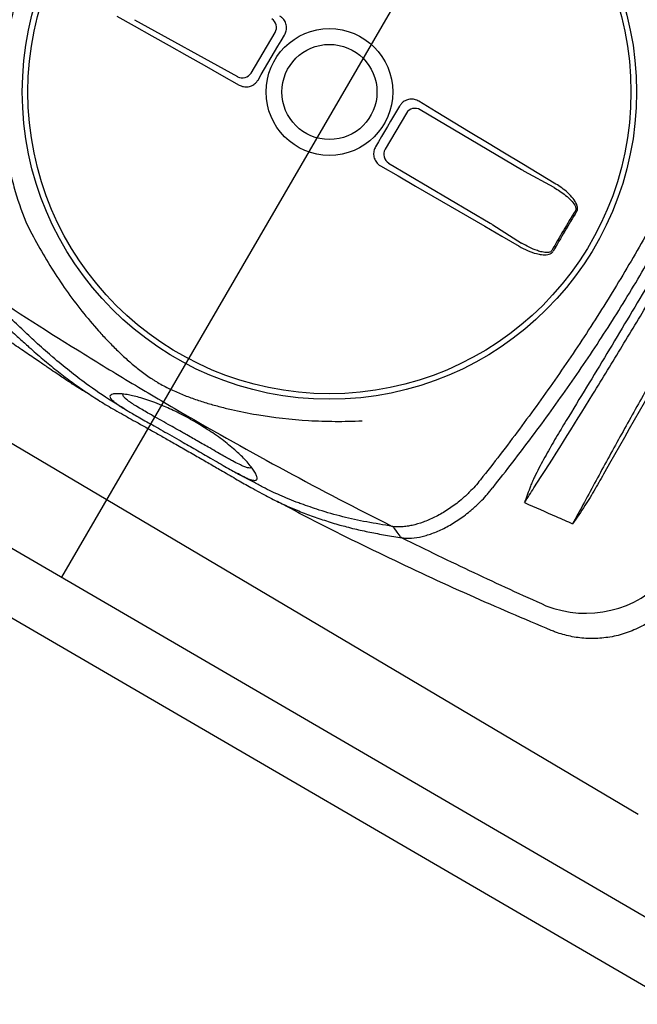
# Model space of a CAD drawing. Header units: millimetres. Extents: x -11575 to 52845, y -36266 to 23021.
# Tile 147 of 184: x 44627 to 44935, y 13272 to 13762. Entities that reach past the tile are written whole.
import ezdxf

# ---------------------------------------------------------------- set-up
doc = ezdxf.new("R2010")
doc.units = ezdxf.units.MM
doc.header["$MEASUREMENT"] = 0
doc.layers.add('GREY SCALE', color=9, linetype='Continuous', true_color=0x808080)
doc.layers.add('GREYSCALE', color=9, linetype='Continuous', lineweight=0, true_color=0x808080)

# ---------------------------------------------------------------- blocks, each defined once
blk = doc.blocks.new('FLOOR PLAN')
at = {"layer": 'GREYSCALE', "color": 0, "lineweight": -2}
for p, q in [((15237.47, 14498.25), (14648, 13484.58)), ((14675.63, 13764.2, -57105.4), (14684.33, 13759.32, -57105.4)), ((14684.36, 13762.41, -57105.4), (14735.86, 13734.02, -57105.4)), ((14684.33, 13759.32, -57105.4), (14693.04, 13754.43, -57105.4)), ((14693.04, 13754.43, -57105.4), (14701.75, 13749.54, -57105.4)), ((14742.58, 13735.84, -57105.4), (14754.56, 13756.08, -57105.4)), ((14755.95, 13749.16, -57105.4), (14757.61, 13751.95, -57105.4)), ((14757.61, 13751.95, -57105.4), (14759.28, 13754.75, -57105.4)), ((14701.75, 13749.54, -57105.4), (14710.46, 13744.63, -57105.4)), ((14752.64, 13743.56, -57105.4), (14754.29, 13746.36, -57105.4)), ((14754.29, 13746.36, -57105.4), (14755.95, 13749.16, -57105.4)), ((14710.46, 13744.63, -57105.4), (14719.17, 13739.71, -57105.4)), ((14750.98, 13740.75, -57105.4), (14752.64, 13743.56, -57105.4)), ((14719.17, 13739.71, -57105.4), (14727.88, 13734.78, -57105.4)), ((14747.67, 13735.15, -57105.4), (14749.33, 13737.95, -57105.4)), ((14749.33, 13737.95, -57105.4), (14750.98, 13740.75, -57105.4)), ((14727.88, 13734.78, -57105.4), (14736.59, 13729.84, -57105.4)), ((14746.02, 13732.35, -57105.4), (14747.67, 13735.15, -57105.4)), ((14834.8, 13716.58, -57105.4), (14826.25, 13721.77, -57105.4)), ((14816.64, 13719.38, -57105.4), (14815.15, 13716.84, -57105.4)), ((14877.48, 13687.63, -57105.4), (14826.89, 13717.56, -57105.4)), ((14820.04, 13715.82, -57105.4), (14809.4, 13697.84, -57105.4)), ((14813.65, 13714.31, -57105.4), (14812.15, 13711.77, -57105.4)), ((14815.15, 13716.84, -57105.4), (14813.65, 13714.31, -57105.4)), ((14843.35, 13711.4, -57105.4), (14834.8, 13716.58, -57105.4)), ((14810.65, 13709.23, -57105.4), (14809.15, 13706.7, -57105.4)), ((14812.15, 13711.77, -57105.4), (14810.65, 13709.23, -57105.4)), ((14851.89, 13706.22, -57105.4), (14843.35, 13711.4, -57105.4)), ((14807.65, 13704.16, -57105.4), (14806.15, 13701.63, -57105.4)), ((14809.15, 13706.7, -57105.4), (14807.65, 13704.16, -57105.4)), ((14860.44, 13701.06, -57105.4), (14851.89, 13706.22, -57105.4)), ((14806.15, 13701.63, -57105.4), (14804.64, 13699.1, -57105.4)), ((14868.98, 13695.9, -57105.4), (14860.44, 13701.06, -57105.4)), ((14877.52, 13690.76, -57105.4), (14868.98, 13695.9, -57105.4)), ((14392, 13688.18, -57105.36), (14935.54, 13366.63, -57105.36)), ((14807.18, 13689.52, -57105.4), (14815.84, 13684.53, -57105.4)), ((14811.17, 13690.99, -57105.4), (14861.76, 13661.06, -57105.4)), ((14886.06, 13685.63, -57105.4), (14877.52, 13690.76, -57105.4)), ((14815.84, 13684.53, -57105.4), (14824.5, 13679.54, -57105.4)), ((14893.75, 13678.72, -57105.4), (14878.9, 13686.82, -57105.4)), ((14894.6, 13680.5, -57105.4), (14886.06, 13685.63, -57105.4)), ((14824.5, 13679.54, -57105.4), (14833.15, 13674.54, -57105.4)), ((14833.15, 13674.54, -57105.4), (14841.79, 13669.54, -57105.4)), ((14841.79, 13669.54, -57105.4), (14850.42, 13664.53, -57105.4)), ((14850.42, 13664.53, -57105.4), (14859.04, 13659.52, -57105.4)), ((14859.04, 13659.52, -57105.4), (14867.65, 13654.51, -57105.4)), ((14863.16, 13660.21, -57105.4), (14877.41, 13651.09, -57105.4)), ((14942.57, 13313.28), (14353.42, 13655.88)), ((14867.65, 13654.51, -57105.4), (14876.25, 13649.5, -57105.4)), ((14953.45, 13272.17), (14312.32, 13645)), ((14863.19, 13529.37, -57105.4), (14863.2, 13529.38, -57105.4)), ((14815.4, 13507.12, -57105.4), (14813.89, 13509.21, -57105.4)), ((14816.91, 13505.03, -57105.4), (14815.4, 13507.12, -57105.4)), ((14892.23, 13458.13, -57105.4), (14892.23, 13458.12, -57105.4))]:
    blk.add_line(p, q, dxfattribs=at)
for radius in [153.13, 150.36, 31.58, 23.71]:
    blk.add_circle((14781.64, 13726.39, -57105.4), radius, dxfattribs=at)
for centre, radius, start, end in [((21130.68, 10361.07), 7752.88, 141.708854, 166.516628), ((21130.68, 10361.07), 7602.52, 141.773276, 166.244763), ((14750.18, 13758.61, -57105.4), 5.05, 330.0275, 57.21), ((14738.26, 13738.46, -57105.4), 5.05, 241.5733, 328.7558), ((14824.35, 13713.19, -57105.4), 5.05, 59.8675, 148.7006), ((14813.78, 13695.32, -57105.4), 5.05, 150.0827, 238.9158), ((15340.51, 13395.77, -57105.4), 513.8, 148.1108, 150.6725), ((15340.43, 13395.82, -57105.4), 512.94, 148.1109, 150.6724), ((14877.45, 13514.86, -57105.4), 7.31, 77.4351, 77.7578), ((14909.46, 13520.71, -57105.4), 54.05, 248.4512, 318.3203)]:
    blk.add_arc(centre, radius, start, end, dxfattribs=at)
at = {"layer": 'GREYSCALE', "color": 0, "lineweight": -2, "ltscale": 0.25}
for centre, radius, start, end in [((21162.38, 10254.78), 7836.99, 141.329977, 165.793479), ((21207.44, 10240.08), 7731.89, 141.956801, 165.483737)]:
    blk.add_arc(centre, radius, start, end, dxfattribs=at)
at = {"layer": 'GREYSCALE', "color": 0, "lineweight": -2, "extrusion": (0, 0, -1)}
for centre, major_axis, start_param, end_param in [((14876.95, 13688.46, -57105.4), (4.27, -2.62), 1.045879, 1.394945), ((14860.79, 13661.13, -57105.4), (4.35, -2.49), 4.88824, 5.237306)]:
    blk.add_ellipse(centre, major_axis=major_axis, ratio=0.086139, start_param=start_param, end_param=end_param, dxfattribs=at)
at = {"layer": 'GREYSCALE', "color": 0, "lineweight": -2}
for points, knots in [([(14638.26, 13802.9, -57105.4), (14636.71, 13799.88, -57105.4), (14635.35, 13797.16, -57105.4), (14633.41, 13793.01, -57105.4), (14632.79, 13791.61, -57105.4), (14631.57, 13788.8, -57105.4), (14630.98, 13787.4, -57105.4), (14628.15, 13780.33, -57105.4), (14626.2, 13774.59, -57105.4), (14622.93, 13762.97, -57105.4), (14621.62, 13757.08, -57105.4), (14620.11, 13748.13, -57105.4), (14619.69, 13745.13, -57105.4), (14619.18, 13740.59, -57105.4), (14619.03, 13739.07, -57105.4), (14618.77, 13736.03, -57105.4), (14618.66, 13734.5, -57105.4), (14618.23, 13726.9, -57105.4), (14618.21, 13720.84, -57105.4), (14618.83, 13708.8, -57105.4), (14619.47, 13702.81, -57105.4), (14620.91, 13693.87, -57105.4), (14621.48, 13690.9, -57105.4), (14622.45, 13686.45, -57105.4), (14622.79, 13684.97, -57105.4), (14623.53, 13682.02, -57105.4), (14623.92, 13680.54, -57105.4), (14625.96, 13673.18, -57105.4), (14627.92, 13667.4, -57105.4), (14630.2, 13661.73, -57105.4)], [0, 0, 0, 0, 0.0625, 0.0625, 0.09375, 0.09375, 0.125, 0.125, 0.25, 0.25, 0.375, 0.375, 0.4375, 0.4375, 0.46875, 0.46875, 0.5, 0.5, 0.625, 0.625, 0.75, 0.75, 0.8125, 0.8125, 0.84375, 0.84375, 0.875, 0.875, 1, 1, 1, 1]), ([(14759.28, 13754.75, -57105.4), (14759.61, 13755.46, -57105.4), (14760.28, 13756.88, -57105.4), (14760.31, 13759.28, -57105.4), (14759.6, 13761.52, -57105.4), (14758.36, 13763.21, -57105.4), (14757.33, 13763.94, -57105.4), (14756.93, 13764.22, -57105.4)], [0, 0, 0, 0, 0.216319, 0.432689, 0.648031, 0.863773, 1, 1, 1, 1]), ([(14987.26, 13753.43, -57105.4), (14983.14, 13743.65, -57105.4), (14978.88, 13733.91, -57105.4), (14970.03, 13714.52, -57105.4), (14965.45, 13704.86, -57105.4), (14955.92, 13685.66, -57105.4), (14950.98, 13676.13, -57105.4), (14940.74, 13657.24, -57105.4), (14935.45, 13647.89, -57105.4), (14924.5, 13629.38, -57105.4), (14918.84, 13620.22, -57105.4), (14907.23, 13602.17, -57105.4), (14901.26, 13593.27, -57105.4), (14892.09, 13580.09, -57105.4), (14889, 13575.72, -57105.4), (14882.74, 13567.05, -57105.4), (14879.59, 13562.74, -57105.4), (14870.02, 13549.91, -57105.4), (14863.54, 13541.49, -57105.4), (14856.95, 13533.17, -57105.4)], [0, 0, 0, 0, 0.125, 0.125, 0.25, 0.25, 0.375, 0.375, 0.5, 0.5, 0.625, 0.625, 0.75, 0.75, 0.8125, 0.8125, 0.875, 0.875, 1, 1, 1, 1]), ([(14863.2, 13529.38, -57105.4), (14869.81, 13537.69, -57105.4), (14876.32, 13546.11, -57105.4), (14885.91, 13558.93, -57105.4), (14889.08, 13563.23, -57105.4), (14895.35, 13571.9, -57105.4), (14898.45, 13576.26, -57105.4), (14907.66, 13589.46, -57105.4), (14913.64, 13598.36, -57105.4), (14925.27, 13616.41, -57105.4), (14930.93, 13625.56, -57105.4), (14941.89, 13644.08, -57105.4), (14947.19, 13653.46, -57105.4), (14957.41, 13672.35, -57105.4), (14962.33, 13681.88, -57105.4), (14969.46, 13696.29, -57105.4), (14971.79, 13701.11, -57105.4), (14976.37, 13710.78, -57105.4), (14978.62, 13715.64, -57105.4), (14985.24, 13730.22, -57105.4), (14989.48, 13739.98, -57105.4), (14993.59, 13749.78, -57105.4)], [0, 0, 0, 0, 0.125, 0.125, 0.1875, 0.1875, 0.25, 0.25, 0.375, 0.375, 0.5, 0.5, 0.625, 0.625, 0.75, 0.75, 0.8125, 0.8125, 0.875, 0.875, 1, 1, 1, 1]), ([(14736.59, 13729.84, -57105.4), (14737.31, 13729.52, -57105.4), (14738.76, 13728.88, -57105.4), (14741.19, 13728.89, -57105.4), (14743.43, 13729.66, -57105.4), (14745.07, 13730.93, -57105.4), (14745.76, 13731.96, -57105.4), (14746.02, 13732.35, -57105.4)], [0, 0, 0, 0, 0.21899, 0.438068, 0.655087, 0.870478, 1, 1, 1, 1]), ([(14826.25, 13721.77, -57105.4), (14825.54, 13722.12, -57105.4), (14824.11, 13722.81, -57105.4), (14821.69, 13722.87, -57105.4), (14819.42, 13722.17, -57105.4), (14817.69, 13720.91, -57105.4), (14816.95, 13719.82, -57105.4), (14816.64, 13719.38, -57105.4)], [0, 0, 0, 0, 0.214916, 0.429922, 0.642835, 0.854056, 1, 1, 1, 1]), ([(14804.64, 13699.1, -57105.4), (14804.31, 13698.39, -57105.4), (14803.64, 13696.97, -57105.4), (14803.61, 13694.57, -57105.4), (14804.32, 13692.33, -57105.4), (14805.6, 13690.58, -57105.4), (14806.71, 13689.84, -57105.4), (14807.18, 13689.52, -57105.4)], [0, 0, 0, 0, 0.21225, 0.424556, 0.635748, 0.847225, 1, 1, 1, 1]), ([(14980.74, 13699.58, -57105.4), (14974.29, 13688.28, -57105.4), (14967.77, 13676.98, -57105.4), (14954.64, 13654.4, -57105.4), (14948.03, 13643.12, -57105.4), (14938.04, 13626.23, -57105.4), (14934.69, 13620.61, -57105.4), (14927.99, 13609.38, -57105.4), (14924.64, 13603.78, -57105.4), (14914.54, 13587, -57105.4), (14907.78, 13575.86, -57105.4), (14900.98, 13564.76, -57105.4)], [0, 0, 0, 0, 0.25, 0.25, 0.5, 0.5, 0.625, 0.625, 0.75, 0.75, 1, 1, 1, 1]), ([(14661.09, 13576.33, -57105.4), (14660.82, 13576.45, -57105.4), (14659.91, 13576.89, -57105.4), (14657.86, 13578.09, -57105.4), (14655.05, 13579.82, -57105.4), (14652.39, 13581.54, -57105.4), (14650.13, 13583.05, -57105.4), (14647.59, 13584.76, -57105.4), (14644.56, 13586.82, -57105.4), (14640.91, 13589.32, -57105.4), (14637, 13591.98, -57105.4), (14633.28, 13594.51, -57105.4), (14629.93, 13596.78, -57105.4), (14626.42, 13599.15, -57105.4), (14621.98, 13602.15, -57105.4), (14616.6, 13605.78, -57105.4), (14610.24, 13610.07, -57105.4), (14603.79, 13614.43, -57105.4), (14596.39, 13619.45, -57105.4), (14588.12, 13625.08, -57105.4), (14579.02, 13631.32, -57105.4), (14569.93, 13637.61, -57105.4), (14560.86, 13643.94, -57105.4), (14551.86, 13650.28, -57105.4), (14542.92, 13656.65, -57105.4), (14534.09, 13663.02, -57105.4), (14525.4, 13669.39, -57105.4), (14516.92, 13675.7, -57105.4), (14508.72, 13681.94, -57105.4), (14502.58, 13686.7, -57105.4), (14499.34, 13689.31, -57105.4), (14498.6, 13689.9, -57105.4)], [0, 0, 0, 0, 0.00345, 0.046619, 0.089766, 0.112425, 0.13508, 0.158154, 0.181221, 0.209069, 0.237397, 0.25624, 0.275086, 0.294404, 0.313726, 0.346115, 0.37852, 0.411676, 0.44484, 0.491581, 0.538367, 0.585123, 0.633242, 0.681401, 0.729516, 0.779903, 0.830337, 0.880732, 0.93264, 0.98459, 1, 1, 1, 1]), ([(14893.75, 13678.72, -57105.4), (14894.67, 13678.16, -57105.4), (14896.62, 13676.97, -57105.4), (14899.44, 13674.88, -57105.4), (14902.01, 13672.58, -57105.4), (14903.74, 13670.47, -57105.4), (14904.47, 13668.87, -57105.4), (14904.54, 13667.95, -57105.4), (14904.41, 13667.46, -57105.4), (14904.29, 13667.26, -57105.4), (14904.26, 13667.2, -57105.4)], [0, 0, 0, 0, 0.19611, 0.418032, 0.642122, 0.825582, 0.912375, 0.957312, 0.988402, 1, 1, 1, 1]), ([(14904.9, 13666.8, -57105.4), (14905.05, 13667.1, -57105.4), (14905.34, 13667.7, -57105.4), (14905.37, 13668.96, -57105.4), (14904.83, 13670.95, -57105.4), (14903.16, 13673.51, -57105.4), (14900.57, 13676.23, -57105.4), (14897.63, 13678.58, -57105.4), (14895.56, 13679.89, -57105.4), (14894.6, 13680.5, -57105.4)], [0, 0, 0, 0, 0.053674, 0.107072, 0.201461, 0.385823, 0.599668, 0.814062, 1, 1, 1, 1]), ([(14630.2, 13661.73, -57105.4), (14632.18, 13657.71, -57105.4), (14634.25, 13653.77, -57105.4), (14638.56, 13646.06, -57105.4), (14640.8, 13642.28, -57105.4), (14645.45, 13634.87, -57105.4), (14647.87, 13631.24, -57105.4), (14652.89, 13624.13, -57105.4), (14655.49, 13620.65, -57105.4), (14660.9, 13613.84, -57105.4), (14663.68, 13610.53, -57105.4), (14667.99, 13605.71, -57105.4), (14669.45, 13604.13, -57105.4), (14672.43, 13601.01, -57105.4), (14673.94, 13599.47, -57105.4), (14677.03, 13596.45, -57105.4), (14678.61, 13594.97, -57105.4), (14681.85, 13592.06, -57105.4), (14683.51, 13590.64, -57105.4), (14686.9, 13587.89, -57105.4), (14688.65, 13586.56, -57105.4), (14691.36, 13584.64, -57105.4), (14692.28, 13584.02, -57105.4), (14693.69, 13583.11, -57105.4), (14694.16, 13582.81, -57105.4), (14695.11, 13582.22, -57105.4), (14695.6, 13581.92, -57105.4), (14698.03, 13580.49, -57105.4), (14699.99, 13579.44, -57105.4), (14703.96, 13577.51, -57105.4), (14705.97, 13576.63, -57105.4), (14710.01, 13574.98, -57105.4), (14712.05, 13574.21, -57105.4), (14716.16, 13572.78, -57105.4), (14718.22, 13572.11, -57105.4), (14722.34, 13570.86, -57105.4), (14724.41, 13570.28, -57105.4), (14728.56, 13569.18, -57105.4), (14730.64, 13568.66, -57105.4), (14736.9, 13567.22, -57105.4), (14741.11, 13566.38, -57105.4), (14753.84, 13564.21, -57105.4), (14762.46, 13563.23, -57105.4), (14775.68, 13562.45, -57105.4), (14780.1, 13562.3, -57105.4), (14788.97, 13562.25, -57105.4), (14793.42, 13562.33, -57105.4), (14797.89, 13562.53, -57105.4)], [0, 0, 0, 0, 0.0625, 0.0625, 0.125, 0.125, 0.1875, 0.1875, 0.25, 0.25, 0.3125, 0.3125, 0.34375, 0.34375, 0.375, 0.375, 0.40625, 0.40625, 0.4375, 0.4375, 0.46875, 0.46875, 0.484375, 0.484375, 0.492188, 0.492188, 0.5, 0.5, 0.53125, 0.53125, 0.5625, 0.5625, 0.59375, 0.59375, 0.625, 0.625, 0.65625, 0.65625, 0.6875, 0.6875, 0.75, 0.75, 0.875, 0.875, 0.9375, 0.9375, 1, 1, 1, 1]), ([(14876.25, 13649.5, -57105.4), (14877.62, 13648.75, -57105.4), (14880.36, 13647.26, -57105.4), (14884.17, 13645.92, -57105.4), (14887.57, 13645.23, -57105.4), (14889.97, 13645.18, -57105.4), (14891.79, 13645.71, -57105.4), (14892.74, 13646.32, -57105.4), (14893.1, 13646.87, -57105.4), (14893.23, 13647.06, -57105.4)], [0, 0, 0, 0, 0.2549733, 0.5094959, 0.6555036, 0.8234143, 0.8930287, 0.9633452, 1, 1, 1, 1]), ([(14892.56, 13647.43, -57105.4), (14892.47, 13647.3, -57105.4), (14892.24, 13646.95, -57105.4), (14891.79, 13646.7, -57105.4), (14891.16, 13646.48, -57105.4), (14889.82, 13646.3, -57105.4), (14887.74, 13646.6, -57105.4), (14884.7, 13647.49, -57105.4), (14881.24, 13648.94, -57105.4), (14878.69, 13650.37, -57105.4), (14877.41, 13651.09, -57105.4)], [0, 0, 0, 0, 0.028874, 0.074198, 0.087541, 0.150828, 0.315881, 0.465459, 0.731192, 1, 1, 1, 1]), ([(14596.97, 13632.42, -57105.4), (14599.45, 13629.99, -57105.4), (14604.42, 13625.13, -57105.4), (14611.46, 13618.3, -57105.4), (14618.18, 13611.86, -57105.4), (14623.44, 13606.89, -57105.4), (14626.39, 13604.22, -57105.4), (14627.27, 13603.43, -57105.4)], [0, 0, 0, 0, 0.225239, 0.450475, 0.677754, 0.905051, 1, 1, 1, 1]), ([(14605.58, 13630.22, -57105.4), (14622.21, 13619.18, -57105.4), (14639.02, 13608.39, -57105.4), (14664.51, 13592.56, -57105.4), (14673.05, 13587.34, -57105.4), (14690.23, 13577.03, -57105.4), (14698.87, 13571.93, -57105.4), (14724.86, 13556.86, -57105.4), (14742.31, 13547.09, -57105.4), (14777.46, 13528.11, -57105.4), (14795.17, 13518.9, -57105.4), (14812.99, 13509.97, -57105.4)], [0, 0, 0, 0, 0.25, 0.25, 0.375, 0.375, 0.5, 0.5, 0.75, 0.75, 1, 1, 1, 1]), ([(14643.12, 13594.81, -57105.4), (14640.47, 13597.13, -57105.4), (14635.6, 13601.38, -57105.4), (14628.25, 13608.23, -57105.4), (14621.08, 13615.08, -57105.4), (14613.6, 13622.36, -57105.4), (14608.25, 13627.6, -57105.4), (14605.58, 13630.22, -57105.4)], [0, 0, 0, 0, 0.229395, 0.422012, 0.614832, 0.807537, 1, 1, 1, 1]), ([(14883.62, 13529.08, -57105.4), (14893.42, 13544.37, -57105.4), (14903.21, 13559.94, -57105.4), (14915.43, 13579.74, -57105.4), (14917.88, 13583.72, -57105.4), (14922.75, 13591.69, -57105.4), (14925.18, 13595.68, -57105.4), (14932.45, 13607.69, -57105.4), (14937.27, 13615.73, -57105.4), (14942.07, 13623.81, -57105.4)], [0, 0, 0, 0, 0.5, 0.5, 0.625, 0.625, 0.75, 0.75, 1, 1, 1, 1]), ([(14957.01, 13608.05, -57105.4), (14952.73, 13600.73, -57105.4), (14948.49, 13593.41, -57105.4), (14940.1, 13578.77, -57105.4), (14935.95, 13571.44, -57105.4), (14927.76, 13556.82, -57105.4), (14923.72, 13549.54, -57105.4), (14915.79, 13535.05, -57105.4), (14911.89, 13527.84, -57105.4), (14908.05, 13520.66, -57105.4)], [0, 0, 0, 0, 0.25, 0.25, 0.5, 0.5, 0.75, 0.75, 1, 1, 1, 1]), ([(14627.27, 13603.43, -57105.4), (14628.78, 13602.04, -57105.4), (14632.69, 13598.47, -57105.4), (14638.78, 13593.21, -57105.4), (14645.66, 13587.57, -57105.4), (14652.49, 13582.33, -57105.4), (14659.34, 13577.45, -57105.4), (14665.17, 13573.62, -57105.4), (14669.87, 13570.73, -57105.4), (14673.59, 13568.55, -57105.4), (14677.76, 13566.17, -57105.4), (14682.34, 13563.61, -57105.4), (14687.37, 13560.81, -57105.4), (14692.57, 13557.91, -57105.4), (14698.02, 13554.84, -57105.4), (14703.76, 13551.6, -57105.4), (14709.96, 13548.07, -57105.4), (14716.38, 13544.39, -57105.4), (14722.57, 13540.82, -57105.4), (14727.77, 13537.79, -57105.4), (14732.14, 13535.27, -57105.4), (14735.77, 13533.17, -57105.4), (14739.2, 13531.2, -57105.4), (14742.96, 13529.07, -57105.4), (14746.89, 13526.89, -57105.4), (14750.91, 13524.74, -57105.4), (14754.58, 13522.86, -57105.4), (14759.12, 13520.68, -57105.4), (14764.61, 13518.29, -57105.4), (14771.59, 13515.57, -57105.4), (14779.15, 13512.93, -57105.4), (14785.34, 13510.99, -57105.4), (14788.99, 13510.06, -57105.4), (14790.07, 13509.79, -57105.4)], [0, 0, 0, 0, 0.033599, 0.086704, 0.14001, 0.193319, 0.246393, 0.299468, 0.326258, 0.353125, 0.379834, 0.406408, 0.428618, 0.451478, 0.47167, 0.492329, 0.516002, 0.540379, 0.564065, 0.588402, 0.605742, 0.623087, 0.640895, 0.658706, 0.685242, 0.711788, 0.738802, 0.765824, 0.81871, 0.871587, 0.924587, 0.977588, 1, 1, 1, 1]), ([(14679.37, 13568.56, -57105.4), (14678.36, 13569.16, -57105.4), (14676.2, 13570.43, -57105.4), (14669.9, 13574.32, -57105.4), (14661.74, 13579.85, -57105.4), (14652.02, 13587.34, -57105.4), (14646.33, 13591.96, -57105.4), (14643.3, 13594.65, -57105.4), (14643.12, 13594.81, -57105.4)], [0, 0, 0, 0, 0.076639, 0.163762, 0.518013, 0.751525, 0.985081, 1, 1, 1, 1]), ([(14739.18, 13534.59, -57105.4), (14739.85, 13534.28, -57105.4), (14741.4, 13533.55, -57105.4), (14743.06, 13533, -57105.4), (14744.39, 13532.78, -57105.4), (14745.24, 13533, -57105.4), (14745.65, 13533.63, -57105.4), (14745.54, 13534.75, -57105.4), (14744.85, 13536.34, -57105.4), (14743.6, 13538.33, -57105.4), (14741.8, 13540.69, -57105.4), (14739.64, 13543.12, -57105.4), (14737.19, 13545.58, -57105.4), (14734.61, 13547.96, -57105.4), (14731.6, 13550.49, -57105.4), (14728.18, 13553.15, -57105.4), (14724.57, 13555.74, -57105.4), (14720.98, 13558.13, -57105.4), (14717.62, 13560.24, -57105.4), (14714.19, 13562.28, -57105.4), (14710.47, 13564.35, -57105.4), (14706.57, 13566.38, -57105.4), (14702.82, 13568.19, -57105.4), (14698.74, 13570.02, -57105.4), (14694.55, 13571.7, -57105.4), (14690.34, 13573.18, -57105.4), (14686.63, 13574.29, -57105.4), (14683.39, 13575.09, -57105.4), (14680.3, 13575.68, -57105.4), (14677.47, 13576.04, -57105.4), (14675.12, 13576.11, -57105.4), (14673.47, 13575.89, -57105.4), (14672.45, 13575.42, -57105.4), (14672.05, 13574.74, -57105.4), (14672.41, 13573.78, -57105.4), (14673.53, 13572.54, -57105.4), (14675.05, 13571.42, -57105.4), (14675.81, 13570.86, -57105.4)], [0, 0, 0, 0, 0.026608, 0.06138, 0.0962, 0.130925, 0.168927, 0.207024, 0.245099, 0.283069, 0.316694, 0.350298, 0.37294, 0.395622, 0.418192, 0.438002, 0.457786, 0.474878, 0.488481, 0.502082, 0.518368, 0.53466, 0.550889, 0.567128, 0.590899, 0.614713, 0.640745, 0.66688, 0.692979, 0.729781, 0.766704, 0.803672, 0.840537, 0.880482, 0.920552, 0.960572, 1, 1, 1, 1]), ([(14709.84, 13555.93, -57105.4), (14709.52, 13556.11, -57105.4), (14707.92, 13557.02, -57105.4), (14704.99, 13558.67, -57105.4), (14700.87, 13560.97, -57105.4), (14696.68, 13563.31, -57105.4), (14692.79, 13565.49, -57105.4), (14689.51, 13567.35, -57105.4), (14686.58, 13569.07, -57105.4), (14684.04, 13570.62, -57105.4), (14681.7, 13572.18, -57105.4), (14679.94, 13573.56, -57105.4), (14678.89, 13574.65, -57105.4), (14678.76, 13575.15, -57105.4), (14678.72, 13575.34, -57105.4)], [0, 0, 0, 0, 0.014263, 0.071432, 0.130741, 0.207145, 0.286904, 0.364421, 0.443321, 0.542698, 0.643157, 0.777817, 0.912539, 1, 1, 1, 1]), ([(14675.81, 13570.86, -57105.4), (14675.81, 13570.85, -57105.4), (14676.35, 13570.44, -57105.4), (14678.02, 13569.38, -57105.4), (14680.56, 13567.81, -57105.4), (14683.4, 13566.15, -57105.4), (14686.25, 13564.52, -57105.4), (14689.54, 13562.66, -57105.4), (14693.26, 13560.56, -57105.4), (14697.39, 13558.24, -57105.4), (14701.89, 13555.69, -57105.4), (14705.43, 13553.68, -57105.4), (14707.4, 13552.56, -57105.4), (14707.79, 13552.34, -57105.4)], [0, 0, 0, 0, 0.0021857, 0.1486808, 0.2950678, 0.3936347, 0.4923949, 0.5907133, 0.6868358, 0.782863, 0.8795306, 0.9761461, 1, 1, 1, 1]), ([(14900.98, 13564.76, -57105.4), (14899.25, 13561.93, -57105.4), (14897.53, 13559.09, -57105.4), (14894.14, 13553.4, -57105.4), (14892.47, 13550.54, -57105.4), (14889.21, 13544.79, -57105.4), (14887.62, 13541.89, -57105.4), (14885.34, 13537.5, -57105.4), (14884.59, 13536.02, -57105.4), (14883.53, 13533.79, -57105.4), (14883.19, 13533.04, -57105.4), (14882.53, 13531.54, -57105.4), (14882.21, 13530.78, -57105.4), (14881.91, 13530.01, -57105.4)], [0, 0, 0, 0, 0.25, 0.25, 0.5, 0.5, 0.75, 0.75, 0.875, 0.875, 0.9375, 0.9375, 1, 1, 1, 1]), ([(14742.31, 13539.09, -57105.4), (14742.31, 13539.09, -57105.4), (14742.31, 13539.09, -57105.4), (14742.31, 13539.09, -57105.4), (14742.22, 13539.06, -57105.4), (14741.87, 13538.95, -57105.4), (14740.81, 13539.14, -57105.4), (14739.07, 13539.71, -57105.4), (14736.66, 13540.79, -57105.4), (14734.01, 13542.16, -57105.4), (14731.35, 13543.62, -57105.4), (14728.89, 13545, -57105.4), (14725.84, 13546.75, -57105.4), (14722.44, 13548.71, -57105.4), (14719.01, 13550.69, -57105.4), (14715.95, 13552.45, -57105.4), (14712.86, 13554.22, -57105.4), (14710.85, 13555.36, -57105.4), (14709.84, 13555.93, -57105.4)], [0, 0, 0, 0, 0, 0, 0, 0.042963, 0.162036, 0.283698, 0.405299, 0.528456, 0.591382, 0.654277, 0.728503, 0.80457, 0.856235, 0.909083, 0.954041, 1, 1, 1, 1]), ([(14707.79, 13552.34, -57105.4), (14709, 13551.64, -57105.4), (14711.44, 13550.25, -57105.4), (14715.16, 13548.11, -57105.4), (14718.84, 13545.98, -57105.4), (14722.84, 13543.66, -57105.4), (14726.79, 13541.37, -57105.4), (14730.54, 13539.21, -57105.4), (14733.75, 13537.41, -57105.4), (14736.41, 13535.97, -57105.4), (14738.22, 13535.02, -57105.4), (14738.99, 13534.68, -57105.4), (14739.18, 13534.59, -57105.4)], [0, 0, 0, 0, 0.0782123, 0.1564368, 0.2446658, 0.3329467, 0.4546253, 0.5765046, 0.703629, 0.8312553, 0.9586974, 1, 1, 1, 1]), ([(14744.41, 13531.73, -57105.4), (14741.66, 13533.15, -57105.4), (14738.68, 13534.68, -57105.4), (14735.75, 13536.33, -57105.4), (14735.51, 13536.46, -57105.4)], [0, 0, 0, 0, 0.919543, 1, 1, 1, 1]), ([(14918.9, 13537.06, -57105.4), (14917.32, 13534.21, -57105.4), (14915.72, 13531.39, -57105.4), (14913.28, 13527.18, -57105.4), (14912.46, 13525.78, -57105.4), (14910.79, 13523.01, -57105.4), (14909.94, 13521.63, -57105.4), (14909.05, 13520.28, -57105.4)], [0, 0, 0, 0, 0.5, 0.5, 0.75, 0.75, 1, 1, 1, 1]), ([(14767.53, 13521.22, -57105.4), (14767.13, 13521.35, -57105.4), (14763.33, 13522.67, -57105.4), (14758.54, 13524.71, -57105.4), (14752.83, 13527.3, -57105.4), (14748.48, 13529.48, -57105.4), (14744.23, 13531.71, -57105.4), (14741.06, 13533.47, -57105.4), (14739.76, 13534.19, -57105.4)], [0, 0, 0, 0, 0.042136, 0.404804, 0.566088, 0.727781, 0.888854, 1, 1, 1, 1]), ([(14856.84, 13533.02, -57105.4), (14855.15, 13530.9, -57105.4), (14853.37, 13528.93, -57105.4), (14851.06, 13526.63, -57105.4), (14850.59, 13526.18, -57105.4), (14849.65, 13525.29, -57105.4), (14849.18, 13524.85, -57105.4), (14847.74, 13523.58, -57105.4), (14846.78, 13522.77, -57105.4), (14843.89, 13520.46, -57105.4), (14841.94, 13519.08, -57105.4), (14839, 13517.21, -57105.4), (14838.02, 13516.62, -57105.4), (14836.05, 13515.5, -57105.4), (14835.07, 13514.98, -57105.4), (14832.15, 13513.53, -57105.4), (14830.24, 13512.72, -57105.4), (14826.52, 13511.38, -57105.4), (14824.71, 13510.85, -57105.4), (14822.5, 13510.37, -57105.4), (14822.06, 13510.29, -57105.4), (14821.2, 13510.13, -57105.4), (14820.77, 13510.06, -57105.4), (14819.5, 13509.88, -57105.4), (14818.67, 13509.8, -57105.4), (14816.25, 13509.67, -57105.4), (14814.71, 13509.72, -57105.4), (14813.26, 13509.93, -57105.4)], [0, 0, 0, 0, 0.125, 0.125, 0.15625, 0.15625, 0.1875, 0.1875, 0.25, 0.25, 0.375, 0.375, 0.4375, 0.4375, 0.5, 0.5, 0.625, 0.625, 0.75, 0.75, 0.78125, 0.78125, 0.8125, 0.8125, 0.875, 0.875, 1, 1, 1, 1]), ([(14817.8, 13504.27, -57105.4), (14818.55, 13504.16, -57105.4), (14819.32, 13504.09, -57105.4), (14820.92, 13504.04, -57105.4), (14821.75, 13504.05, -57105.4), (14824.26, 13504.22, -57105.4), (14826.01, 13504.49, -57105.4), (14829.64, 13505.33, -57105.4), (14831.52, 13505.91, -57105.4), (14834.45, 13507.02, -57105.4), (14835.44, 13507.43, -57105.4), (14837.44, 13508.33, -57105.4), (14838.45, 13508.82, -57105.4), (14841.51, 13510.4, -57105.4), (14843.55, 13511.61, -57105.4), (14847.63, 13514.32, -57105.4), (14849.68, 13515.83, -57105.4), (14852.22, 13517.94, -57105.4), (14852.73, 13518.37, -57105.4), (14853.74, 13519.25, -57105.4), (14854.24, 13519.7, -57105.4), (14855.73, 13521.07, -57105.4), (14856.7, 13522.02, -57105.4), (14858.62, 13523.99, -57105.4), (14859.56, 13525.01, -57105.4), (14860.95, 13526.6, -57105.4), (14861.4, 13527.14, -57105.4), (14862.08, 13527.97, -57105.4), (14862.3, 13528.25, -57105.4), (14862.75, 13528.81, -57105.4), (14862.97, 13529.09, -57105.4), (14863.19, 13529.37, -57105.4)], [0, 0, 0, 0, 0.0625, 0.0625, 0.125, 0.125, 0.25, 0.25, 0.375, 0.375, 0.4375, 0.4375, 0.5, 0.5, 0.625, 0.625, 0.75, 0.75, 0.78125, 0.78125, 0.8125, 0.8125, 0.875, 0.875, 0.9375, 0.9375, 0.96875, 0.96875, 0.984375, 0.984375, 1, 1, 1, 1]), ([(14881.91, 13530.01, -57105.4), (14881.4, 13528.68, -57105.4), (14880.9, 13527.35, -57105.4), (14880.17, 13525.35, -57105.4), (14879.93, 13524.68, -57105.4), (14879.57, 13523.68, -57105.4), (14879.45, 13523.35, -57105.4), (14879.27, 13522.84, -57105.4), (14879.21, 13522.68, -57105.4), (14879.12, 13522.42, -57105.4), (14879.1, 13522.34, -57105.4), (14879.04, 13522.17, -57105.4), (14879.02, 13522.09, -57105.4), (14879, 13522, -57105.4)], [0, 0, 0, 0, 0.5, 0.5, 0.75, 0.75, 0.875, 0.875, 0.9375, 0.9375, 0.96875, 0.96875, 1, 1, 1, 1]), ([(14892.25, 13458.15, -57105.4), (14878.66, 13463.88, -57105.4), (14850.62, 13475.73, -57105.4), (14808.82, 13495.28, -57105.4), (14774.51, 13512.17, -57105.4), (14754.68, 13522.88, -57105.4), (14755.85, 13522.26, -57105.4)], [0, 0, 0, 0, 0.27832, 0.574596, 0.870871, 1, 1, 1, 1]), ([(14812.99, 13509.97, -57105.4), (14808.68, 13510.68, -57105.4), (14800.06, 13512.09, -57105.4), (14788.23, 13514.66, -57105.4), (14777.26, 13517.71, -57105.4), (14770.51, 13520.14, -57105.4), (14767.53, 13521.22, -57105.4)], [0, 0, 0, 0, 0.263525, 0.527185, 0.79078, 1, 1, 1, 1]), ([(14790.07, 13509.79, -57105.4), (14791.46, 13509.42, -57105.4), (14795.31, 13508.4, -57105.4), (14801.74, 13507.05, -57105.4), (14809.52, 13505.59, -57105.4), (14815.05, 13504.7, -57105.4), (14817.82, 13504.26, -57105.4)], [0, 0, 0, 0, 0.157579, 0.438078, 0.719047, 1, 1, 1, 1]), ([(14817.8, 13504.27, -57105.4), (14817.76, 13504.27, -57105.4), (14817.72, 13504.29, -57105.4), (14817.63, 13504.33, -57105.4), (14817.58, 13504.36, -57105.4), (14817.45, 13504.43, -57105.4), (14817.37, 13504.5, -57105.4), (14817.14, 13504.69, -57105.4), (14817.01, 13504.85, -57105.4), (14816.91, 13505.02, -57105.4)], [0, 0, 0, 0, 0.125, 0.125, 0.25, 0.25, 0.5, 0.5, 1, 1, 1, 1]), ([(14817.82, 13504.26, -57105.4), (14829.69, 13498.36, -57105.4), (14841.61, 13492.6, -57105.4), (14865.54, 13481.32, -57105.4), (14877.55, 13475.82, -57105.4), (14889.61, 13470.44, -57105.4)], [0, 0, 0, 0, 0.5, 0.5, 1, 1, 1, 1]), ([(14952.64, 13472.28, -57105.4), (14952.58, 13472.21, -57105.4), (14951.71, 13471.14, -57105.4), (14949.83, 13469.24, -57105.4), (14946.99, 13466.62, -57105.4), (14943.95, 13464.23, -57105.4), (14940.74, 13462.06, -57105.4), (14937.26, 13460.07, -57105.4), (14933.53, 13458.29, -57105.4), (14929.59, 13456.78, -57105.4), (14925.58, 13455.61, -57105.4), (14921.55, 13454.76, -57105.4), (14917.51, 13454.23, -57105.4), (14913.49, 13454.01, -57105.4), (14909.51, 13454.09, -57105.4), (14905.6, 13454.47, -57105.4), (14901.77, 13455.12, -57105.4), (14898.04, 13456.04, -57105.4), (14894.86, 13457.04, -57105.4), (14892.96, 13457.84, -57105.4), (14892.24, 13458.14, -57105.4)], [0, 0, 0, 0, 0.0043, 0.062427, 0.120682, 0.179038, 0.237474, 0.295974, 0.360442, 0.424188, 0.487097, 0.549223, 0.610606, 0.671276, 0.731251, 0.79054, 0.849146, 0.907063, 0.964275, 1, 1, 1, 1])]:
    blk.add_open_spline(points, degree=3, knots=knots, dxfattribs=at)
for points in [[(14958.6, 13605.83, -57105.4), (14945.13, 13582.92, -57105.4), (14931.9, 13559.99, -57105.4), (14918.9, 13537.06, -57105.4)], [(14678.72, 13575.34, -57105.4), (14678.67, 13575.52, -57105.4), (14678.62, 13575.71, -57105.4), (14678.58, 13575.89, -57105.4)], [(14742.87, 13539.27, -57105.4), (14742.68, 13539.21, -57105.4), (14742.49, 13539.15, -57105.4), (14742.31, 13539.09, -57105.4)], [(14856.95, 13533.17, -57105.4), (14856.91, 13533.12, -57105.4), (14856.88, 13533.07, -57105.4), (14856.84, 13533.02, -57105.4)], [(14878.95, 13521.77, -57105.4), (14880.5, 13524.24, -57105.4), (14882.06, 13526.67, -57105.4), (14883.62, 13529.08, -57105.4)], [(14879, 13522, -57105.4), (14878.98, 13521.94, -57105.4), (14878.97, 13521.87, -57105.4), (14878.95, 13521.81, -57105.4)], [(14878.95, 13521.81, -57105.4), (14878.95, 13521.8, -57105.4), (14878.95, 13521.78, -57105.4), (14878.95, 13521.77, -57105.4)], [(14878.96, 13521.81, -57105.4), (14878.96, 13521.8, -57105.4), (14878.95, 13521.78, -57105.4), (14878.95, 13521.77, -57105.4)], [(14878.95, 13521.77, -57105.4), (14884.19, 13519.5, -57105.4), (14889.42, 13517.19, -57105.4), (14894.64, 13514.87, -57105.4)], [(14879.04, 13521.99, -57105.4), (14879.01, 13521.93, -57105.4), (14878.99, 13521.87, -57105.4), (14878.96, 13521.81, -57105.4)], [(14908.05, 13520.66, -57105.4), (14906.38, 13517.55, -57105.4), (14904.65, 13514.41, -57105.4), (14902.88, 13511.24, -57105.4)], [(14909.05, 13520.28, -57105.4), (14907.07, 13517.24, -57105.4), (14904.99, 13514.24, -57105.4), (14902.88, 13511.24, -57105.4)], [(14894.64, 13514.87, -57105.4), (14897.39, 13513.68, -57105.4), (14900.14, 13512.47, -57105.4), (14902.88, 13511.24, -57105.4)], [(14813.26, 13509.93, -57105.4), (14813.17, 13509.94, -57105.4), (14813.08, 13509.96, -57105.4), (14812.99, 13509.97, -57105.4)], [(14813.26, 13509.93, -57105.4), (14813.52, 13509.77, -57105.4), (14813.74, 13509.52, -57105.4), (14813.89, 13509.21, -57105.4)], [(14816.91, 13505.02, -57105.4), (14816.91, 13505.03, -57105.4), (14816.91, 13505.03, -57105.4), (14816.91, 13505.03, -57105.4)], [(14817.82, 13504.26, -57105.4), (14817.81, 13504.26, -57105.4), (14817.8, 13504.26, -57105.4), (14817.8, 13504.27, -57105.4)]]:
    blk.add_open_spline(points, degree=3, dxfattribs=at)

msp = doc.modelspace()

# ---------------------------------------------------------------- block references
at = {"layer": 'GREY SCALE'}
msp.add_blockref('FLOOR PLAN', (30000, 0), dxfattribs=at)

doc.saveas('drawing.dxf')
